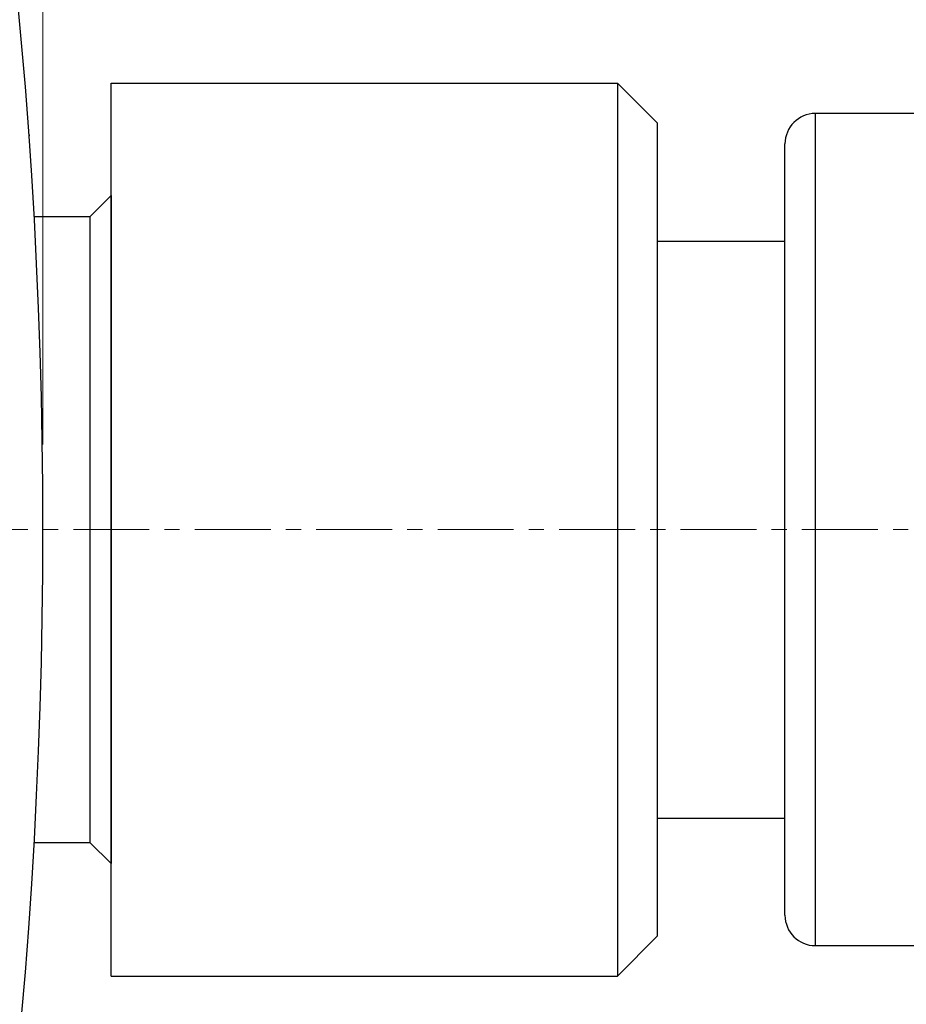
# Model space of a CAD drawing. Header units: inches. Extents: x 0 to 6721, y -3375 to 1330.
# Tile 120 of 196: x 4143 to 4158, y 568 to 584. Entities that reach past the tile are written whole.
import ezdxf

# ---------------------------------------------------------------- set-up
doc = ezdxf.new("R2010")
doc.units = ezdxf.units.IN
doc.header["$MEASUREMENT"] = 0
doc.linetypes.add('CENTER', pattern=[2, 1.25, -0.25, 0.25, -0.25])
doc.linetypes.add('SLD-實線', pattern=[0])
doc.layers.add('AM_5', color=3, linetype='Continuous', lineweight=15)
doc.layers.add('AM_7', color=4, linetype='CENTER', lineweight=15)
doc.layers.add('中繼線', color=7, linetype='Continuous')
doc.styles.add('尺寸標註', font='romans.shx', dxfattribs={"bigfont": 'CHINESET.SHX'})
doc.dimstyles.new('複本(3) CNS2-1$0', dxfattribs={"dimtxt": 3.7, "dimasz": 3, "dimexe": 1.4, "dimexo": 1.4, "dimgap": 1, "dimtad": 1, "dimtoh": 1, "dimdsep": 46, "dimtxsty": '尺寸標註', "dimcen": 0, "dimclrd": 2, "dimclre": 2, "dimclrt": 3, "dimadec": 0, "dimazin": 2, "dimtp": 0.1, "dimtm": 0.1, "dimtfac": 0.71, "dimtmove": 0, "dimatfit": 0, "dimfxl": 0, "dimlwd": 13, "dimlwe": 13, "dimarcsym": 0})

# ---------------------------------------------------------------- blocks, each defined once
blk = doc.blocks.new('*D296')
at = {"layer": 'AM_5', "color": 2, "lineweight": 13}
for p, q in [((4093.363, 602.382), (4093.363, 612.386)), ((4143.863, 577.382), (4143.863, 612.386)), ((4096.363, 610.986), (4140.863, 610.986))]:
    blk.add_line(p, q, dxfattribs=at)
at = {"layer": 'AM_5', "color": 2}
for points in [[(4096.363, 611.486), (4096.363, 610.486), (4093.363, 610.986)], [(4140.863, 611.486), (4140.863, 610.486), (4143.863, 610.986)]]:
    blk.add_solid(points, dxfattribs=at)
at = {"layer": 'Defpoints', "color": 0}
for p in [(4143.863, 610.986), (4093.363, 600.982), (4143.863, 575.982)]:
    blk.add_point(p, dxfattribs=at)
at = {"layer": 'AM_5', "color": 3, "insert": (4118.613, 613.836), "char_height": 3.7, "attachment_point": 5, "style": '尺寸標註'}
blk.add_mtext('50.5', dxfattribs=at)
blk = doc.blocks.new('*D299')
at = {"layer": 'AM_5', "color": 2, "lineweight": 13}
for p, q in [((4143.863, 577.382), (4143.863, 621.951)), ((4174.476, 583.232), (4174.476, 621.951)), ((4146.863, 620.551), (4171.476, 620.551))]:
    blk.add_line(p, q, dxfattribs=at)
at = {"layer": 'AM_5', "color": 2}
for points in [[(4146.863, 621.051), (4146.863, 620.051), (4143.863, 620.551)], [(4171.476, 621.051), (4171.476, 620.051), (4174.476, 620.551)]]:
    blk.add_solid(points, dxfattribs=at)
at = {"layer": 'Defpoints', "color": 0}
for p in [(4174.476, 620.551), (4174.476, 581.832), (4143.863, 575.982)]:
    blk.add_point(p, dxfattribs=at)
at = {"layer": 'AM_5', "color": 3, "insert": (4158.896, 623.401), "char_height": 3.7, "attachment_point": 5, "style": '尺寸標註'}
blk.add_mtext('30.6 REF.', dxfattribs=at)
blk = doc.blocks.new('*D300')
at = {"layer": 'AM_5', "color": 2, "lineweight": 13}
for p, q in [((3949.363, 577.882), (3949.363, 621.951)), ((4143.863, 577.382), (4143.863, 621.951)), ((3952.363, 620.551), (4140.863, 620.551))]:
    blk.add_line(p, q, dxfattribs=at)
at = {"layer": 'AM_5', "color": 2}
for points in [[(3952.363, 621.051), (3952.363, 620.051), (3949.363, 620.551)], [(4140.863, 621.051), (4140.863, 620.051), (4143.863, 620.551)]]:
    blk.add_solid(points, dxfattribs=at)
at = {"layer": 'Defpoints', "color": 0}
for p in [(4143.863, 620.551), (3949.363, 576.482), (4143.863, 575.982)]:
    blk.add_point(p, dxfattribs=at)
at = {"layer": 'AM_5', "color": 3, "insert": (4046.613, 623.401), "char_height": 3.7, "attachment_point": 5, "style": '尺寸標註'}
blk.add_mtext('194.5', dxfattribs=at)
blk = doc.blocks.new('90度接頭-上視')
for p, q in [((0, -7.35), (0, 7.35)), ((0, 7.35), (8.34, 7.35)), ((8.34, 7.35), (8.34, -7.35)), ((9, 6.69), (8.34, 7.35)), ((11.6, -6.85), (11.6, 6.85)), ((18.846, 6.85), (11.6, 6.85)), ((9, -6.69), (9, 6.69)), ((11.1, -6.35), (11.1, 6.35)), ((9, 4.75), (11.1, 4.75)), ((9, -4.75), (11.1, -4.75)), ((9, -6.69), (8.34, -7.35)), ((11.6, -6.85), (18.846, -6.85)), ((0, -7.35), (8.34, -7.35))]:
    blk.add_line(p, q)
for centre, start, end in [((11.6, 6.35), 90, 180), ((11.6, -6.35), 180, 270)]:
    blk.add_arc(centre, 0.5, start, end)

msp = doc.modelspace()

# ---------------------------------------------------------------- linework, layer by layer
at = {"color": 7, "linetype": 'SLD-實線', "lineweight": 25}
for p, q in [((4143.604, 582.859), (4143.604, 582.859)), ((4143.633, 582.482), (4143.632, 582.482)), ((4143.633, 582.482), (4143.633, 582.465)), ((4144.983, 581.482), (4144.633, 581.132)), ((4144.983, 581.482), (4144.983, 575.982)), ((4144.633, 581.132), (4143.718, 581.132)), ((4144.633, 581.132), (4144.633, 575.982)), ((4144.633, 575.982), (4144.633, 570.832)), ((4144.983, 575.982), (4144.983, 570.482)), ((4143.718, 570.832), (4144.633, 570.832)), ((4144.633, 570.832), (4144.983, 570.482))]:
    msp.add_line(p, q, dxfattribs=at)
msp.add_arc((4052.363, 575.982), 91.5, 345.34656, 14.65344, dxfattribs=at)
at = {"layer": 'AM_7'}
msp.add_line((3946.363, 575.982), (4177.383, 575.982), dxfattribs=at)

# ---------------------------------------------------------------- block references
at = {"layer": '中繼線'}
msp.add_blockref('90度接頭-上視', (4144.983, 575.982), dxfattribs=at)

# ---------------------------------------------------------------- dimensions: what is measured, and where the dimension line sits
at = {"layer": 'AM_5'}
dim = msp.add_linear_dim(base=(4174.476, 620.551), p1=(4143.863, 575.982), p2=(4174.476, 581.832), text='<> REF.', dimstyle='複本(3) CNS2-1$0', override={"dimdec": 1, "dimpost": '', "dimtix": 1}, dxfattribs=at)
dim.commit()
dim.dimension.update_dxf_attribs({"geometry": '*D299', "text_midpoint": (4158.896, 620.551), "dimtype": 160})
for base, p1, picture, middle in [((4143.863, 620.551), (3949.363, 576.482), '*D300', (4046.613, 623.401)), ((4143.863, 610.986), (4093.363, 600.982), '*D296', (4118.613, 613.836))]:
    dim = msp.add_linear_dim(base=base, p1=p1, p2=(4143.863, 575.982), dimstyle='複本(3) CNS2-1$0', override={"dimdec": 1, "dimtix": 1}, dxfattribs=at)
    dim.commit()
    dim.dimension.update_dxf_attribs({"geometry": picture, "text_midpoint": middle})

doc.saveas('drawing.dxf')
